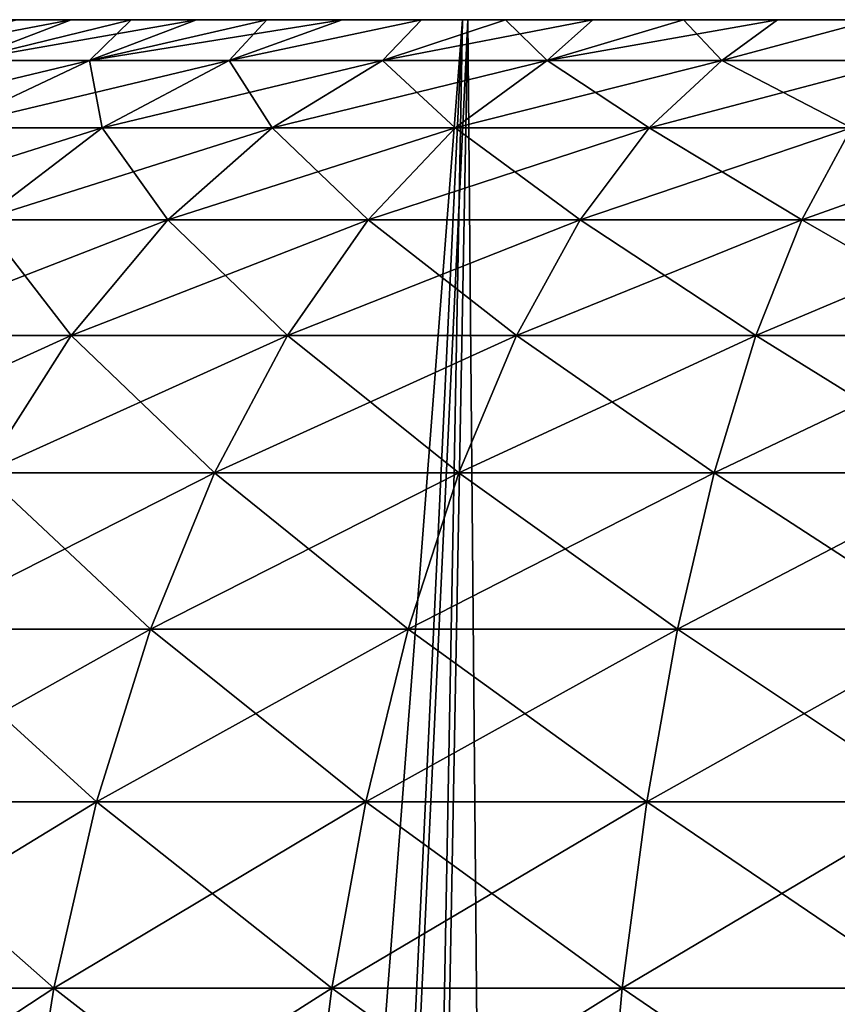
# Model space of a CAD drawing. Header units: millimetres. Extents: x -68 to 68, y 0 to 255.
# Tile 90 of 217: x 56.77 to 57.81, y 28.75 to 30. Entities that reach past the tile are written whole.
import ezdxf

# ---------------------------------------------------------------- set-up
doc = ezdxf.new("R2010")
doc.units = ezdxf.units.MM
doc.header["$LTSCALE"] = 41.718519
for name, color, linetype in [('10', 7, 'CONTINUOUS'), ('15', 7, 'CONTINUOUS'), ('2', 7, 'CONTINUOUS'), ('6', 7, 'CONTINUOUS'), ('69', 7, 'CONTINUOUS'), ('70', 7, 'CONTINUOUS'), ('71', 7, 'CONTINUOUS')]:
    doc.layers.add(name, color=color, linetype=linetype)

msp = doc.modelspace()

# ---------------------------------------------------------------- linework, layer by layer
at = {"layer": '10', "color": 7, "linetype": 'Continuous', "true_color": 0xf5f5f5}
for points in [[(55.3164, 24.2869, 35.542), (56.6101, 30, 33.9308), (56.9445, 24.2869, 32.8703), (55.3164, 24.2869, 35.542)], [(56.9821, 24.2869, -32.8051), (56.6101, 30, -33.9308), (55.3615, 24.2869, -35.4716), (56.9821, 24.2869, -32.8051)], [(56.6101, 30, 33.9308), (58.2068, 30, 31.1122), (56.9445, 24.2869, 32.8703), (56.6101, 30, 33.9308)], [(58.2068, 30, -31.1122), (56.6101, 30, -33.9308), (56.9821, 24.2869, -32.8051), (58.2068, 30, -31.1122)], [(56.9445, 24.2869, 32.8703), (58.2068, 30, 31.1122), (58.4438, 24.2869, 30.1241), (56.9445, 24.2869, 32.8703)], [(58.4744, 24.2869, -30.0646), (58.2068, 30, -31.1122), (56.9821, 24.2869, -32.8051), (58.4744, 24.2869, -30.0646)]]:
    msp.add_3dface(points, dxfattribs=at)
at = {"layer": '15', "color": 252, "linetype": 'Continuous', "true_color": 0x96918c}
for points in [[(55.9668, 30, 33.5452), (57.5454, 30, 30.7586), (28.8542, 30, 32.5698), (55.9668, 30, 33.5452)], [(28.8542, 30, 32.5698), (57.5454, 30, 30.7586), (30.7681, 30, 30.7681), (28.8542, 30, 32.5698)], [(57.5454, 30, -30.7586), (55.9668, 30, -33.5452), (30.7681, 30, -30.7681), (57.5454, 30, -30.7586)], [(32.5697, 30, -28.8543), (57.5454, 30, -30.7586), (30.7681, 30, -30.7681), (32.5697, 30, -28.8543)], [(30.7681, 30, 30.7681), (57.5454, 30, 30.7586), (32.5697, 30, 28.8543), (30.7681, 30, 30.7681)], [(58.9853, 30, -27.898), (57.5454, 30, -30.7586), (32.5697, 30, -28.8543), (58.9853, 30, -27.898)], [(34.2525, 30, -26.8351), (58.9853, 30, -27.898), (32.5697, 30, -28.8543), (34.2525, 30, -26.8351)], [(57.5454, 30, 30.7586), (58.9853, 30, 27.898), (32.5697, 30, 28.8543), (57.5454, 30, 30.7586)], [(32.5697, 30, 28.8543), (58.9853, 30, 27.898), (34.2525, 30, 26.8351), (32.5697, 30, 28.8543)], [(60.2832, 30, -24.9701), (58.9853, 30, -27.898), (34.2525, 30, -26.8351), (60.2832, 30, -24.9701)], [(35.8103, 30, -24.718), (60.2832, 30, -24.9701), (34.2525, 30, -26.8351), (35.8103, 30, -24.718)], [(58.9853, 30, 27.898), (60.2832, 30, 24.9701), (34.2525, 30, 26.8351), (58.9853, 30, 27.898)], [(34.2525, 30, 26.8351), (60.2832, 30, 24.9701), (35.8103, 30, 24.718), (34.2525, 30, 26.8351)], [(37.2374, 30, -22.5107), (60.2832, 30, -24.9701), (35.8103, 30, -24.718), (37.2374, 30, -22.5107)], [(60.2832, 30, 24.9701), (61.4357, 30, 21.9821), (35.8103, 30, 24.718), (60.2832, 30, 24.9701)], [(35.8103, 30, 24.718), (61.4357, 30, 21.9821), (37.2374, 30, 22.5107), (35.8103, 30, 24.718)], [(61.4357, 30, -21.9821), (60.2832, 30, -24.9701), (37.2374, 30, -22.5107), (61.4357, 30, -21.9821)], [(38.5286, 30, -20.2214), (61.4357, 30, -21.9821), (37.2374, 30, -22.5107), (38.5286, 30, -20.2214)], [(37.2374, 30, 22.5107), (61.4357, 30, 21.9821), (38.5286, 30, 20.2214), (37.2374, 30, 22.5107)], [(62.4404, 30, -18.941), (61.4357, 30, -21.9821), (38.5286, 30, -20.2214), (62.4404, 30, -18.941)], [(39.6792, 30, -17.8582), (62.4404, 30, -18.941), (38.5286, 30, -20.2214), (39.6792, 30, -17.8582)], [(61.4357, 30, 21.9821), (62.4404, 30, 18.941), (38.5286, 30, 20.2214), (61.4357, 30, 21.9821)], [(38.5286, 30, 20.2214), (62.4404, 30, 18.941), (39.6792, 30, 17.8582), (38.5286, 30, 20.2214)], [(63.2945, 30, -15.8545), (62.4404, 30, -18.941), (39.6792, 30, -17.8582), (63.2945, 30, -15.8545)], [(40.6851, 30, -15.4298), (63.2945, 30, -15.8545), (39.6792, 30, -17.8582), (40.6851, 30, -15.4298)], [(62.4404, 30, 18.941), (63.2945, 30, 15.8545), (39.6792, 30, 17.8582), (62.4404, 30, 18.941)], [(39.6792, 30, 17.8582), (63.2945, 30, 15.8545), (40.6851, 30, 15.4298), (39.6792, 30, 17.8582)], [(41.5425, 30, -12.9452), (63.2945, 30, -15.8545), (40.6851, 30, -15.4298), (41.5425, 30, -12.9452)], [(63.2945, 30, 15.8545), (63.9962, 30, 12.7296), (40.6851, 30, 15.4298), (63.2945, 30, 15.8545)], [(40.6851, 30, 15.4298), (63.9962, 30, 12.7296), (41.5425, 30, 12.9452), (40.6851, 30, 15.4298)], [(63.9962, 30, -12.7296), (63.2945, 30, -15.8545), (41.5425, 30, -12.9452), (63.9962, 30, -12.7296)], [(42.2483, 30, -10.4133), (63.9962, 30, -12.7296), (41.5425, 30, -12.9452), (42.2483, 30, -10.4133)], [(41.5425, 30, 12.9452), (63.9962, 30, 12.7296), (42.2483, 30, 10.4133), (41.5425, 30, 12.9452)], [(64.5438, 30, -9.5742), (63.9962, 30, -12.7296), (42.2483, 30, -10.4133), (64.5438, 30, -9.5742)], [(42.8, 30, -7.8433), (64.5438, 30, -9.5742), (42.2483, 30, -10.4133), (42.8, 30, -7.8433)], [(63.9962, 30, 12.7296), (64.5438, 30, 9.5742), (42.2483, 30, 10.4133), (63.9962, 30, 12.7296)], [(42.2483, 30, 10.4133), (64.5438, 30, 9.5742), (42.8, 30, 7.8433), (42.2483, 30, 10.4133)], [(64.9358, 30, -6.3956), (64.5438, 30, -9.5742), (42.8, 30, -7.8433), (64.9358, 30, -6.3956)], [(43.1954, 30, -5.2449), (64.9358, 30, -6.3956), (42.8, 30, -7.8433), (43.1954, 30, -5.2449)], [(64.5438, 30, 9.5742), (64.9358, 30, 6.3956), (42.8, 30, 7.8433), (64.5438, 30, 9.5742)], [(42.8, 30, 7.8433), (64.9358, 30, 6.3956), (43.1954, 30, 5.2449), (42.8, 30, 7.8433)], [(64.9358, 30, -6.3956), (43.1954, 30, -5.2449), (58.2633, 30, -4.3658), (64.9358, 30, -6.3956)], [(43.1954, 30, 5.2449), (64.9358, 30, 6.3956), (58.7367, 30, 4.3658), (43.1954, 30, 5.2449)], [(56.452, 30, 3.8629), (43.1954, 30, 5.2449), (56.8817, 30, 4.0617), (56.452, 30, 3.8629)], [(56.8817, 30, 4.0617), (43.1954, 30, 5.2449), (57.3303, 30, 4.2129), (56.8817, 30, 4.0617)], [(57.3303, 30, 4.2129), (43.1954, 30, 5.2449), (57.7926, 30, 4.3146), (57.3303, 30, 4.2129)], [(57.7926, 30, 4.3146), (43.1954, 30, 5.2449), (58.2633, 30, 4.3658), (57.7926, 30, 4.3146)], [(58.2633, 30, 4.3658), (43.1954, 30, 5.2449), (58.7367, 30, 4.3658), (58.2633, 30, 4.3658)], [(43.1954, 30, -5.2449), (43.4333, 30, -2.6273), (57.7926, 30, -4.3146), (43.1954, 30, -5.2449)], [(58.2633, 30, -4.3658), (43.1954, 30, -5.2449), (57.7926, 30, -4.3146), (58.2633, 30, -4.3658)], [(57.7926, 30, -4.3146), (43.4333, 30, -2.6273), (57.3303, 30, -4.2129), (57.7926, 30, -4.3146)], [(57.3303, 30, -4.2129), (43.4333, 30, -2.6273), (56.8817, 30, -4.0617), (57.3303, 30, -4.2129)], [(56.8817, 30, -4.0617), (43.4333, 30, -2.6273), (56.452, 30, -3.8629), (56.8817, 30, -4.0617)]]:
    msp.add_3dface(points, dxfattribs=at)
at = {"layer": '2', "color": 7, "linetype": 'Continuous', "true_color": 0xf5f5f5}
for points in [[(56.6101, 30, 33.9308), (54.8769, 30, 36.6677), (57.3414, 30, 35.612), (56.6101, 30, 33.9308)], [(57.3414, 30, 35.612), (54.8769, 30, 36.6677), (55.5538, 30, 38.341), (57.3414, 30, 35.612)], [(54.8769, 30, -36.6677), (56.6101, 30, -33.9308), (57.3343, 30, -35.6234), (54.8769, 30, -36.6677)], [(55.5462, 30, -38.352), (54.8769, 30, -36.6677), (57.3343, 30, -35.6234), (55.5462, 30, -38.352)], [(58.2068, 30, 31.1122), (56.6101, 30, 33.9308), (58.9951, 30, 32.7998), (58.2068, 30, 31.1122)], [(58.9951, 30, 32.7998), (56.6101, 30, 33.9308), (57.3414, 30, 35.612), (58.9951, 30, 32.7998)], [(56.6101, 30, -33.9308), (58.2068, 30, -31.1122), (58.9886, 30, -32.8116), (56.6101, 30, -33.9308)], [(57.3343, 30, -35.6234), (56.6101, 30, -33.9308), (58.9886, 30, -32.8116), (57.3343, 30, -35.6234)]]:
    msp.add_3dface(points, dxfattribs=at)
at = {"layer": '6', "color": 7, "linetype": 'Continuous', "true_color": 0xf5f5f5}
for points in [[(55.5462, 30, -38.352), (57.3343, 30, -35.6234), (55.0455, 0.2869, -36.7802), (55.5462, 30, -38.352)], [(55.0455, 0.2869, -36.7802), (57.3343, 30, -35.6234), (55.9316, 0.2869, -35.4183), (55.0455, 0.2869, -36.7802)], [(57.3414, 30, 35.612), (55.5538, 30, 38.341), (55.9316, 0.2869, 35.4183), (57.3414, 30, 35.612)], [(55.9316, 0.2869, -35.4183), (57.3343, 30, -35.6234), (56.7839, 0.2869, -34.035), (55.9316, 0.2869, -35.4183)], [(56.7839, 0.2869, 34.035), (57.3414, 30, 35.612), (55.9316, 0.2869, 35.4183), (56.7839, 0.2869, 34.035)], [(57.3343, 30, -35.6234), (58.9886, 30, -32.8116), (56.7839, 0.2869, -34.035), (57.3343, 30, -35.6234)], [(56.7839, 0.2869, -34.035), (58.9886, 30, -32.8116), (57.6021, 0.2869, -32.6312), (56.7839, 0.2869, -34.035)], [(57.6021, 0.2869, 32.6312), (57.3414, 30, 35.612), (56.7839, 0.2869, 34.035), (57.6021, 0.2869, 32.6312)], [(58.9951, 30, 32.7998), (57.3414, 30, 35.612), (57.6021, 0.2869, 32.6312), (58.9951, 30, 32.7998)], [(57.6021, 0.2869, -32.6312), (58.9886, 30, -32.8116), (58.3856, 0.2869, -31.2077), (57.6021, 0.2869, -32.6312)], [(58.3856, 0.2869, 31.2077), (58.9951, 30, 32.7998), (57.6021, 0.2869, 32.6312), (58.3856, 0.2869, 31.2077)]]:
    msp.add_3dface(points, dxfattribs=at)
at = {"layer": '69', "linetype": 'Continuous'}
for points in [[(56.5649, 29.948, 1.1643), (56.7021, 29.948, 1.3667), (56.8371, 30, 1.1112), (56.5649, 29.948, 1.1643)], [(56.768, 30, 1), (56.5649, 29.948, 1.1643), (56.8371, 30, 1.1112), (56.768, 30, 1)], [(56.7021, 29.948, 1.3667), (56.8604, 29.948, 1.5531), (56.9133, 30, 1.2175), (56.7021, 29.948, 1.3667)], [(56.8371, 30, 1.1112), (56.7021, 29.948, 1.3667), (56.9133, 30, 1.2175), (56.8371, 30, 1.1112)], [(56.8604, 29.948, 1.5531), (57.038, 29.948, 1.7212), (57.0857, 30, 1.4141), (56.8604, 29.948, 1.5531)], [(56.9133, 30, 1.2175), (56.8604, 29.948, 1.5531), (56.9964, 30, 1.3188), (56.9133, 30, 1.2175)], [(56.9964, 30, 1.3188), (56.8604, 29.948, 1.5531), (57.0857, 30, 1.4141), (56.9964, 30, 1.3188)], [(57.038, 29.948, 1.7212), (57.2326, 29.948, 1.8692), (57.2824, 30, 1.5866), (57.038, 29.948, 1.7212)], [(57.0857, 30, 1.4141), (57.038, 29.948, 1.7212), (57.1814, 30, 1.5037), (57.0857, 30, 1.4141)], [(57.1814, 30, 1.5037), (57.038, 29.948, 1.7212), (57.2824, 30, 1.5866), (57.1814, 30, 1.5037)], [(57.2326, 29.948, 1.8692), (57.4422, 29.948, 1.9953), (57.3889, 30, 1.6629), (57.2326, 29.948, 1.8692)], [(57.2824, 30, 1.5866), (57.2326, 29.948, 1.8692), (57.3889, 30, 1.6629), (57.2824, 30, 1.5866)], [(57.3889, 30, 1.6629), (57.4422, 29.948, 1.9953), (57.5, 30, 1.7321), (57.3889, 30, 1.6629)], [(57.4422, 29.948, 1.9953), (57.6641, 29.948, 2.098), (57.6154, 30, 1.7937), (57.4422, 29.948, 1.9953)], [(57.5, 30, 1.7321), (57.4422, 29.948, 1.9953), (57.6154, 30, 1.7937), (57.5, 30, 1.7321)], [(57.6154, 30, 1.7937), (57.6641, 29.948, 2.098), (57.7347, 30, 1.8478), (57.6154, 30, 1.7937)], [(57.6641, 29.948, 2.098), (57.8958, 29.948, 2.176), (57.857, 30, 1.8938), (57.6641, 29.948, 2.098)], [(57.7347, 30, 1.8478), (57.6641, 29.948, 2.098), (57.857, 30, 1.8938), (57.7347, 30, 1.8478)], [(56.6792, 29.8627, 1.7247), (56.8764, 29.8627, 1.9115), (56.8604, 29.948, 1.5531), (56.6792, 29.8627, 1.7247)], [(56.7021, 29.948, 1.3667), (56.6792, 29.8627, 1.7247), (56.8604, 29.948, 1.5531), (56.7021, 29.948, 1.3667)], [(56.8604, 29.948, 1.5531), (56.8764, 29.8627, 1.9115), (57.038, 29.948, 1.7212), (56.8604, 29.948, 1.5531)], [(56.8764, 29.8627, 1.9115), (57.0925, 29.8627, 2.0758), (57.038, 29.948, 1.7212), (56.8764, 29.8627, 1.9115)], [(57.038, 29.948, 1.7212), (57.0925, 29.8627, 2.0758), (57.2326, 29.948, 1.8692), (57.038, 29.948, 1.7212)], [(57.0925, 29.8627, 2.0758), (57.3252, 29.8627, 2.2158), (57.2326, 29.948, 1.8692), (57.0925, 29.8627, 2.0758)], [(57.2326, 29.948, 1.8692), (57.3252, 29.8627, 2.2158), (57.4422, 29.948, 1.9953), (57.2326, 29.948, 1.8692)], [(57.3252, 29.8627, 2.2158), (57.5717, 29.8627, 2.3299), (57.4422, 29.948, 1.9953), (57.3252, 29.8627, 2.2158)], [(57.4422, 29.948, 1.9953), (57.5717, 29.8627, 2.3299), (57.6641, 29.948, 2.098), (57.4422, 29.948, 1.9953)], [(57.5717, 29.8627, 2.3299), (57.829, 29.8627, 2.4166), (57.6641, 29.948, 2.098), (57.5717, 29.8627, 2.3299)], [(57.6641, 29.948, 2.098), (57.829, 29.8627, 2.4166), (57.8958, 29.948, 2.176), (57.6641, 29.948, 2.098)], [(56.6792, 29.8627, 1.7247), (56.7233, 29.7456, 2.0917), (56.8764, 29.8627, 1.9115), (56.6792, 29.8627, 1.7247)], [(56.7233, 29.7456, 2.0917), (56.9599, 29.7456, 2.2715), (56.8764, 29.8627, 1.9115), (56.7233, 29.7456, 2.0917)], [(56.8764, 29.8627, 1.9115), (56.9599, 29.7456, 2.2715), (57.0925, 29.8627, 2.0758), (56.8764, 29.8627, 1.9115)], [(56.9599, 29.7456, 2.2715), (57.2145, 29.7456, 2.4247), (57.0925, 29.8627, 2.0758), (56.9599, 29.7456, 2.2715)], [(57.0925, 29.8627, 2.0758), (57.2145, 29.7456, 2.4247), (57.3252, 29.8627, 2.2158), (57.0925, 29.8627, 2.0758)], [(57.2145, 29.7456, 2.4247), (57.4842, 29.7456, 2.5495), (57.3252, 29.8627, 2.2158), (57.2145, 29.7456, 2.4247)], [(57.3252, 29.8627, 2.2158), (57.4842, 29.7456, 2.5495), (57.5717, 29.8627, 2.3299), (57.3252, 29.8627, 2.2158)], [(57.4842, 29.7456, 2.5495), (57.7658, 29.7456, 2.6443), (57.5717, 29.8627, 2.3299), (57.4842, 29.7456, 2.5495)], [(57.5717, 29.8627, 2.3299), (57.7658, 29.7456, 2.6443), (57.829, 29.8627, 2.4166), (57.5717, 29.8627, 2.3299)], [(57.7658, 29.7456, 2.6443), (58.056, 29.7456, 2.7082), (57.829, 29.8627, 2.4166), (57.7658, 29.7456, 2.6443)], [(56.5815, 29.5986, 2.2586), (56.837, 29.5986, 2.4528), (56.7233, 29.7456, 2.0917), (56.5815, 29.5986, 2.2586)], [(56.7233, 29.7456, 2.0917), (56.837, 29.5986, 2.4528), (56.9599, 29.7456, 2.2715), (56.7233, 29.7456, 2.0917)], [(56.837, 29.5986, 2.4528), (57.1119, 29.5986, 2.6182), (56.9599, 29.7456, 2.2715), (56.837, 29.5986, 2.4528)], [(56.9599, 29.7456, 2.2715), (57.1119, 29.5986, 2.6182), (57.2145, 29.7456, 2.4247), (56.9599, 29.7456, 2.2715)], [(57.1119, 29.5986, 2.6182), (57.4031, 29.5986, 2.753), (57.2145, 29.7456, 2.4247), (57.1119, 29.5986, 2.6182)], [(57.2145, 29.7456, 2.4247), (57.4031, 29.5986, 2.753), (57.4842, 29.7456, 2.5495), (57.2145, 29.7456, 2.4247)], [(57.4031, 29.5986, 2.753), (57.7072, 29.5986, 2.8554), (57.4842, 29.7456, 2.5495), (57.4031, 29.5986, 2.753)], [(57.4842, 29.7456, 2.5495), (57.7072, 29.5986, 2.8554), (57.7658, 29.7456, 2.6443), (57.4842, 29.7456, 2.5495)], [(57.7072, 29.5986, 2.8554), (58.0206, 29.5986, 2.9244), (57.7658, 29.7456, 2.6443), (57.7072, 29.5986, 2.8554)], [(57.7658, 29.7456, 2.6443), (58.0206, 29.5986, 2.9244), (58.056, 29.7456, 2.7082), (57.7658, 29.7456, 2.6443)], [(56.5815, 29.5986, 2.2586), (56.7258, 29.4244, 2.6167), (56.837, 29.5986, 2.4528), (56.5815, 29.5986, 2.2586)], [(56.7258, 29.4244, 2.6167), (57.0191, 29.4244, 2.7932), (56.837, 29.5986, 2.4528), (56.7258, 29.4244, 2.6167)], [(56.837, 29.5986, 2.4528), (57.0191, 29.4244, 2.7932), (57.1119, 29.5986, 2.6182), (56.837, 29.5986, 2.4528)], [(57.0191, 29.4244, 2.7932), (57.3298, 29.4244, 2.9369), (57.1119, 29.5986, 2.6182), (57.0191, 29.4244, 2.7932)], [(57.1119, 29.5986, 2.6182), (57.3298, 29.4244, 2.9369), (57.4031, 29.5986, 2.753), (57.1119, 29.5986, 2.6182)], [(57.3298, 29.4244, 2.9369), (57.6542, 29.4244, 3.0462), (57.4031, 29.5986, 2.753), (57.3298, 29.4244, 2.9369)], [(57.4031, 29.5986, 2.753), (57.6542, 29.4244, 3.0462), (57.7072, 29.5986, 2.8554), (57.4031, 29.5986, 2.753)], [(57.6542, 29.4244, 3.0462), (57.9885, 29.4244, 3.1198), (57.7072, 29.5986, 2.8554), (57.6542, 29.4244, 3.0462)], [(57.7072, 29.5986, 2.8554), (57.9885, 29.4244, 3.1198), (58.0206, 29.5986, 2.9244), (57.7072, 29.5986, 2.8554)], [(56.6284, 29.2257, 2.7604), (56.9378, 29.2257, 2.9466), (56.7258, 29.4244, 2.6167), (56.6284, 29.2257, 2.7604)], [(56.7258, 29.4244, 2.6167), (56.9378, 29.2257, 2.9466), (57.0191, 29.4244, 2.7932), (56.7258, 29.4244, 2.6167)], [(56.9378, 29.2257, 2.9466), (57.2656, 29.2257, 3.0982), (57.0191, 29.4244, 2.7932), (56.9378, 29.2257, 2.9466)], [(57.0191, 29.4244, 2.7932), (57.2656, 29.2257, 3.0982), (57.3298, 29.4244, 2.9369), (57.0191, 29.4244, 2.7932)], [(57.2656, 29.2257, 3.0982), (57.6078, 29.2257, 3.2135), (57.3298, 29.4244, 2.9369), (57.2656, 29.2257, 3.0982)], [(57.3298, 29.4244, 2.9369), (57.6078, 29.2257, 3.2135), (57.6542, 29.4244, 3.0462), (57.3298, 29.4244, 2.9369)], [(57.6078, 29.2257, 3.2135), (57.9604, 29.2257, 3.2911), (57.6542, 29.4244, 3.0462), (57.6078, 29.2257, 3.2135)], [(57.6542, 29.4244, 3.0462), (57.9604, 29.2257, 3.2911), (57.9885, 29.4244, 3.1198), (57.6542, 29.4244, 3.0462)], [(56.5464, 29.0061, 2.8814), (56.8693, 29.0061, 3.0757), (56.6284, 29.2257, 2.7604), (56.5464, 29.0061, 2.8814)], [(56.6284, 29.2257, 2.7604), (56.8693, 29.0061, 3.0757), (56.9378, 29.2257, 2.9466), (56.6284, 29.2257, 2.7604)], [(56.8693, 29.0061, 3.0757), (57.2114, 29.0061, 3.234), (56.9378, 29.2257, 2.9466), (56.8693, 29.0061, 3.0757)], [(56.9378, 29.2257, 2.9466), (57.2114, 29.0061, 3.234), (57.2656, 29.2257, 3.0982), (56.9378, 29.2257, 2.9466)], [(57.2114, 29.0061, 3.234), (57.5687, 29.0061, 3.3544), (57.2656, 29.2257, 3.0982), (57.2114, 29.0061, 3.234)], [(57.2656, 29.2257, 3.0982), (57.5687, 29.0061, 3.3544), (57.6078, 29.2257, 3.2135), (57.2656, 29.2257, 3.0982)], [(57.5687, 29.0061, 3.3544), (57.9368, 29.0061, 3.4354), (57.6078, 29.2257, 3.2135), (57.5687, 29.0061, 3.3544)], [(57.6078, 29.2257, 3.2135), (57.9368, 29.0061, 3.4354), (57.9604, 29.2257, 3.2911), (57.6078, 29.2257, 3.2135)], [(56.4811, 28.7694, 2.9777), (56.8149, 28.7694, 3.1785), (56.5464, 29.0061, 2.8814), (56.4811, 28.7694, 2.9777)], [(56.5464, 29.0061, 2.8814), (56.8149, 28.7694, 3.1785), (56.8693, 29.0061, 3.0757), (56.5464, 29.0061, 2.8814)], [(56.8149, 28.7694, 3.1785), (57.1684, 28.7694, 3.3421), (56.8693, 29.0061, 3.0757), (56.8149, 28.7694, 3.1785)], [(56.8693, 29.0061, 3.0757), (57.1684, 28.7694, 3.3421), (57.2114, 29.0061, 3.234), (56.8693, 29.0061, 3.0757)], [(57.1684, 28.7694, 3.3421), (57.5375, 28.7694, 3.4664), (57.2114, 29.0061, 3.234), (57.1684, 28.7694, 3.3421)], [(57.2114, 29.0061, 3.234), (57.5375, 28.7694, 3.4664), (57.5687, 29.0061, 3.3544), (57.2114, 29.0061, 3.234)], [(57.5375, 28.7694, 3.4664), (57.918, 28.7694, 3.5502), (57.5687, 29.0061, 3.3544), (57.5375, 28.7694, 3.4664)], [(57.5687, 29.0061, 3.3544), (57.918, 28.7694, 3.5502), (57.9368, 29.0061, 3.4354), (57.5687, 29.0061, 3.3544)], [(56.4337, 28.5194, 3.0476), (56.7753, 28.5194, 3.2531), (56.4811, 28.7694, 2.9777), (56.4337, 28.5194, 3.0476)], [(56.4811, 28.7694, 2.9777), (56.7753, 28.5194, 3.2531), (56.8149, 28.7694, 3.1785), (56.4811, 28.7694, 2.9777)], [(56.7753, 28.5194, 3.2531), (57.1372, 28.5194, 3.4205), (56.8149, 28.7694, 3.1785), (56.7753, 28.5194, 3.2531)], [(56.8149, 28.7694, 3.1785), (57.1372, 28.5194, 3.4205), (57.1684, 28.7694, 3.3421), (56.8149, 28.7694, 3.1785)], [(57.1372, 28.5194, 3.4205), (57.515, 28.5194, 3.5478), (57.1684, 28.7694, 3.3421), (57.1372, 28.5194, 3.4205)], [(57.1684, 28.7694, 3.3421), (57.515, 28.5194, 3.5478), (57.5375, 28.7694, 3.4664), (57.1684, 28.7694, 3.3421)], [(57.515, 28.5194, 3.5478), (57.9043, 28.5194, 3.6335), (57.5375, 28.7694, 3.4664), (57.515, 28.5194, 3.5478)], [(57.5375, 28.7694, 3.4664), (57.9043, 28.5194, 3.6335), (57.918, 28.7694, 3.5502), (57.5375, 28.7694, 3.4664)]]:
    msp.add_3dface(points, dxfattribs=at)
at = {"layer": '70', "linetype": 'Continuous'}
for points in [[(56.5, 30), (56.5043, 30, 0.1312), (57.0566, 30), (56.5, 30)], [(56.5043, 30, -0.1312), (56.5, 30), (57.7783, 30, -1.25), (56.5043, 30, -0.1312)], [(57.7783, 30, -1.25), (56.5, 30), (57.0566, 30), (57.7783, 30, -1.25)], [(56.5043, 30, 0.1312), (56.5171, 30, 0.2612), (57.0566, 30), (56.5043, 30, 0.1312)], [(56.5171, 30, -0.2612), (56.5043, 30, -0.1312), (57.7783, 30, -1.25), (56.5171, 30, -0.2612)], [(56.5171, 30, 0.2612), (56.5384, 30, 0.3901), (57.0566, 30), (56.5171, 30, 0.2612)], [(56.5384, 30, -0.3901), (56.5171, 30, -0.2612), (57.7783, 30, -1.25), (56.5384, 30, -0.3901)], [(56.5384, 30, 0.3901), (56.5682, 30, 0.5177), (57.0566, 30), (56.5384, 30, 0.3901)], [(56.5682, 30, -0.5177), (56.5384, 30, -0.3901), (57.7783, 30, -1.25), (56.5682, 30, -0.5177)], [(56.5682, 30, 0.5177), (56.6061, 30, 0.6428), (57.0566, 30), (56.5682, 30, 0.5177)], [(56.6061, 30, -0.6428), (56.5682, 30, -0.5177), (57.7783, 30, -1.25), (56.6061, 30, -0.6428)], [(56.6061, 30, 0.6428), (56.6523, 30, 0.7654), (57.0566, 30), (56.6061, 30, 0.6428)], [(56.6523, 30, -0.7654), (56.6061, 30, -0.6428), (57.7783, 30, -1.25), (56.6523, 30, -0.7654)], [(56.6523, 30, 0.7654), (56.7062, 30, 0.8845), (57.0566, 30), (56.6523, 30, 0.7654)], [(56.7062, 30, -0.8845), (56.6523, 30, -0.7654), (57.7783, 30, -1.25), (56.7062, 30, -0.8845)], [(56.7062, 30, 0.8845), (56.768, 30, 1), (57.0566, 30), (56.7062, 30, 0.8845)], [(56.768, 30, -1), (56.7062, 30, -0.8845), (57.7783, 30, -1.25), (56.768, 30, -1)], [(56.768, 30, 1), (56.8371, 30, 1.1112), (57.0566, 30), (56.768, 30, 1)], [(56.8371, 30, -1.1112), (56.768, 30, -1), (57.7783, 30, -1.25), (56.8371, 30, -1.1112)], [(56.8371, 30, 1.1112), (56.9133, 30, 1.2175), (57.0566, 30), (56.8371, 30, 1.1112)], [(56.9133, 30, -1.2175), (56.8371, 30, -1.1112), (57.7783, 30, -1.25), (56.9133, 30, -1.2175)], [(56.9133, 30, 1.2175), (56.9964, 30, 1.3188), (57.7783, 30, 1.25), (56.9133, 30, 1.2175)], [(57.0566, 30), (56.9133, 30, 1.2175), (57.7783, 30, 1.25), (57.0566, 30)], [(56.9964, 30, -1.3188), (56.9133, 30, -1.2175), (57.7783, 30, -1.25), (56.9964, 30, -1.3188)], [(56.9964, 30, 1.3188), (57.0857, 30, 1.4141), (60.0036, 30, 1.3188), (56.9964, 30, 1.3188)], [(56.9964, 30, 1.3188), (60.0036, 30, 1.3188), (59.2217, 30, 1.25), (56.9964, 30, 1.3188)], [(57.7783, 30, 1.25), (56.9964, 30, 1.3188), (59.2217, 30, 1.25), (57.7783, 30, 1.25)], [(57.0857, 30, -1.4141), (56.9964, 30, -1.3188), (59.9143, 30, -1.4141), (57.0857, 30, -1.4141)], [(59.9143, 30, -1.4141), (56.9964, 30, -1.3188), (60.0036, 30, -1.3188), (59.9143, 30, -1.4141)], [(60.0036, 30, -1.3188), (56.9964, 30, -1.3188), (57.7783, 30, -1.25), (60.0036, 30, -1.3188)], [(57.0857, 30, 1.4141), (57.1814, 30, 1.5037), (59.9143, 30, 1.4141), (57.0857, 30, 1.4141)], [(57.0857, 30, 1.4141), (59.9143, 30, 1.4141), (60.0036, 30, 1.3188), (57.0857, 30, 1.4141)], [(57.1814, 30, -1.5037), (57.0857, 30, -1.4141), (59.8186, 30, -1.5037), (57.1814, 30, -1.5037)], [(59.8186, 30, -1.5037), (57.0857, 30, -1.4141), (59.9143, 30, -1.4141), (59.8186, 30, -1.5037)], [(57.1814, 30, 1.5037), (57.2824, 30, 1.5866), (59.8186, 30, 1.5037), (57.1814, 30, 1.5037)], [(57.1814, 30, 1.5037), (59.8186, 30, 1.5037), (59.9143, 30, 1.4141), (57.1814, 30, 1.5037)], [(57.2824, 30, -1.5866), (57.1814, 30, -1.5037), (59.7176, 30, -1.5866), (57.2824, 30, -1.5866)], [(59.7176, 30, -1.5866), (57.1814, 30, -1.5037), (59.8186, 30, -1.5037), (59.7176, 30, -1.5866)], [(57.2824, 30, 1.5866), (57.3889, 30, 1.6629), (59.7176, 30, 1.5866), (57.2824, 30, 1.5866)], [(57.2824, 30, 1.5866), (59.7176, 30, 1.5866), (59.8186, 30, 1.5037), (57.2824, 30, 1.5866)], [(57.3889, 30, -1.6629), (57.2824, 30, -1.5866), (59.6111, 30, -1.6629), (57.3889, 30, -1.6629)], [(59.6111, 30, -1.6629), (57.2824, 30, -1.5866), (59.7176, 30, -1.5866), (59.6111, 30, -1.6629)], [(57.3889, 30, 1.6629), (57.5, 30, 1.7321), (59.6111, 30, 1.6629), (57.3889, 30, 1.6629)], [(57.3889, 30, 1.6629), (59.6111, 30, 1.6629), (59.7176, 30, 1.5866), (57.3889, 30, 1.6629)], [(57.5, 30, -1.7321), (57.3889, 30, -1.6629), (59.5, 30, -1.7321), (57.5, 30, -1.7321)], [(59.5, 30, -1.7321), (57.3889, 30, -1.6629), (59.6111, 30, -1.6629), (59.5, 30, -1.7321)], [(57.5, 30, 1.7321), (57.6154, 30, 1.7937), (59.5, 30, 1.7321), (57.5, 30, 1.7321)], [(57.5, 30, 1.7321), (59.5, 30, 1.7321), (59.6111, 30, 1.6629), (57.5, 30, 1.7321)], [(57.6154, 30, -1.7937), (57.5, 30, -1.7321), (59.3846, 30, -1.7937), (57.6154, 30, -1.7937)], [(59.3846, 30, -1.7937), (57.5, 30, -1.7321), (59.5, 30, -1.7321), (59.3846, 30, -1.7937)], [(57.6154, 30, 1.7937), (57.7347, 30, 1.8478), (59.3846, 30, 1.7937), (57.6154, 30, 1.7937)], [(57.6154, 30, 1.7937), (59.3846, 30, 1.7937), (59.5, 30, 1.7321), (57.6154, 30, 1.7937)], [(57.7347, 30, -1.8478), (57.6154, 30, -1.7937), (59.2653, 30, -1.8478), (57.7347, 30, -1.8478)], [(59.2653, 30, -1.8478), (57.6154, 30, -1.7937), (59.3846, 30, -1.7937), (59.2653, 30, -1.8478)], [(57.7347, 30, 1.8478), (57.857, 30, 1.8938), (59.2653, 30, 1.8478), (57.7347, 30, 1.8478)], [(57.7347, 30, 1.8478), (59.2653, 30, 1.8478), (59.3846, 30, 1.7937), (57.7347, 30, 1.8478)], [(57.857, 30, -1.8938), (57.7347, 30, -1.8478), (59.143, 30, -1.8938), (57.857, 30, -1.8938)], [(59.143, 30, -1.8938), (57.7347, 30, -1.8478), (59.2653, 30, -1.8478), (59.143, 30, -1.8938)], [(59.2217, 30, -1.25), (60.0036, 30, -1.3188), (57.7783, 30, -1.25), (59.2217, 30, -1.25)]]:
    msp.add_3dface(points, dxfattribs=at)
at = {"layer": '71', "linetype": 'Continuous'}
for points in [[(56.768, 30, -1), (56.8371, 30, -1.1112), (56.5649, 29.948, -1.1643), (56.768, 30, -1)], [(56.8371, 30, -1.1112), (56.7021, 29.948, -1.3667), (56.5649, 29.948, -1.1643), (56.8371, 30, -1.1112)], [(56.8371, 30, -1.1112), (56.9133, 30, -1.2175), (56.7021, 29.948, -1.3667), (56.8371, 30, -1.1112)], [(56.9133, 30, -1.2175), (56.9964, 30, -1.3188), (56.7021, 29.948, -1.3667), (56.9133, 30, -1.2175)], [(56.9964, 30, -1.3188), (56.8604, 29.948, -1.5531), (56.7021, 29.948, -1.3667), (56.9964, 30, -1.3188)], [(56.9964, 30, -1.3188), (57.0857, 30, -1.4141), (56.8604, 29.948, -1.5531), (56.9964, 30, -1.3188)], [(57.0857, 30, -1.4141), (57.1814, 30, -1.5037), (56.8604, 29.948, -1.5531), (57.0857, 30, -1.4141)], [(57.1814, 30, -1.5037), (57.038, 29.948, -1.7212), (56.8604, 29.948, -1.5531), (57.1814, 30, -1.5037)], [(57.1814, 30, -1.5037), (57.2824, 30, -1.5866), (57.038, 29.948, -1.7212), (57.1814, 30, -1.5037)], [(57.2824, 30, -1.5866), (57.2326, 29.948, -1.8692), (57.038, 29.948, -1.7212), (57.2824, 30, -1.5866)], [(57.2824, 30, -1.5866), (57.3889, 30, -1.6629), (57.2326, 29.948, -1.8692), (57.2824, 30, -1.5866)], [(57.3889, 30, -1.6629), (57.5, 30, -1.7321), (57.2326, 29.948, -1.8692), (57.3889, 30, -1.6629)], [(57.5, 30, -1.7321), (57.4422, 29.948, -1.9953), (57.2326, 29.948, -1.8692), (57.5, 30, -1.7321)], [(57.5, 30, -1.7321), (57.6154, 30, -1.7937), (57.4422, 29.948, -1.9953), (57.5, 30, -1.7321)], [(57.6154, 30, -1.7937), (57.7347, 30, -1.8478), (57.4422, 29.948, -1.9953), (57.6154, 30, -1.7937)], [(57.7347, 30, -1.8478), (57.6641, 29.948, -2.098), (57.4422, 29.948, -1.9953), (57.7347, 30, -1.8478)], [(57.7347, 30, -1.8478), (57.857, 30, -1.8938), (57.6641, 29.948, -2.098), (57.7347, 30, -1.8478)], [(57.857, 30, -1.8938), (57.8958, 29.948, -2.176), (57.6641, 29.948, -2.098), (57.857, 30, -1.8938)], [(56.8604, 29.948, -1.5531), (56.5034, 29.8627, -1.5178), (56.7021, 29.948, -1.3667), (56.8604, 29.948, -1.5531)], [(56.6792, 29.8627, -1.7247), (56.5034, 29.8627, -1.5178), (56.8604, 29.948, -1.5531), (56.6792, 29.8627, -1.7247)], [(57.038, 29.948, -1.7212), (56.6792, 29.8627, -1.7247), (56.8604, 29.948, -1.5531), (57.038, 29.948, -1.7212)], [(56.8764, 29.8627, -1.9115), (56.6792, 29.8627, -1.7247), (57.038, 29.948, -1.7212), (56.8764, 29.8627, -1.9115)], [(57.2326, 29.948, -1.8692), (56.8764, 29.8627, -1.9115), (57.038, 29.948, -1.7212), (57.2326, 29.948, -1.8692)], [(57.0925, 29.8627, -2.0758), (56.8764, 29.8627, -1.9115), (57.2326, 29.948, -1.8692), (57.0925, 29.8627, -2.0758)], [(57.4422, 29.948, -1.9953), (57.0925, 29.8627, -2.0758), (57.2326, 29.948, -1.8692), (57.4422, 29.948, -1.9953)], [(57.3252, 29.8627, -2.2158), (57.0925, 29.8627, -2.0758), (57.4422, 29.948, -1.9953), (57.3252, 29.8627, -2.2158)], [(57.5717, 29.8627, -2.3299), (57.3252, 29.8627, -2.2158), (57.6641, 29.948, -2.098), (57.5717, 29.8627, -2.3299)], [(57.6641, 29.948, -2.098), (57.3252, 29.8627, -2.2158), (57.4422, 29.948, -1.9953), (57.6641, 29.948, -2.098)], [(57.829, 29.8627, -2.4166), (57.5717, 29.8627, -2.3299), (57.8958, 29.948, -2.176), (57.829, 29.8627, -2.4166)], [(57.8958, 29.948, -2.176), (57.5717, 29.8627, -2.3299), (57.6641, 29.948, -2.098), (57.8958, 29.948, -2.176)], [(56.7233, 29.7456, -2.0917), (56.5076, 29.7456, -1.8873), (56.8764, 29.8627, -1.9115), (56.7233, 29.7456, -2.0917)], [(56.8764, 29.8627, -1.9115), (56.5076, 29.7456, -1.8873), (56.6792, 29.8627, -1.7247), (56.8764, 29.8627, -1.9115)], [(56.9599, 29.7456, -2.2715), (56.7233, 29.7456, -2.0917), (57.0925, 29.8627, -2.0758), (56.9599, 29.7456, -2.2715)], [(57.0925, 29.8627, -2.0758), (56.7233, 29.7456, -2.0917), (56.8764, 29.8627, -1.9115), (57.0925, 29.8627, -2.0758)], [(57.2145, 29.7456, -2.4247), (56.9599, 29.7456, -2.2715), (57.3252, 29.8627, -2.2158), (57.2145, 29.7456, -2.4247)], [(57.3252, 29.8627, -2.2158), (56.9599, 29.7456, -2.2715), (57.0925, 29.8627, -2.0758), (57.3252, 29.8627, -2.2158)], [(57.4842, 29.7456, -2.5495), (57.2145, 29.7456, -2.4247), (57.5717, 29.8627, -2.3299), (57.4842, 29.7456, -2.5495)], [(57.5717, 29.8627, -2.3299), (57.2145, 29.7456, -2.4247), (57.3252, 29.8627, -2.2158), (57.5717, 29.8627, -2.3299)], [(57.7658, 29.7456, -2.6443), (57.4842, 29.7456, -2.5495), (57.829, 29.8627, -2.4166), (57.7658, 29.7456, -2.6443)], [(57.829, 29.8627, -2.4166), (57.4842, 29.7456, -2.5495), (57.5717, 29.8627, -2.3299), (57.829, 29.8627, -2.4166)], [(58.056, 29.7456, -2.7082), (57.7658, 29.7456, -2.6443), (58.0943, 29.8627, -2.475), (58.056, 29.7456, -2.7082)], [(58.0943, 29.8627, -2.475), (57.7658, 29.7456, -2.6443), (57.829, 29.8627, -2.4166), (58.0943, 29.8627, -2.475)], [(56.837, 29.5986, -2.4528), (56.5815, 29.5986, -2.2586), (56.9599, 29.7456, -2.2715), (56.837, 29.5986, -2.4528)], [(56.9599, 29.7456, -2.2715), (56.5815, 29.5986, -2.2586), (56.7233, 29.7456, -2.0917), (56.9599, 29.7456, -2.2715)], [(57.1119, 29.5986, -2.6182), (56.837, 29.5986, -2.4528), (57.2145, 29.7456, -2.4247), (57.1119, 29.5986, -2.6182)], [(57.2145, 29.7456, -2.4247), (56.837, 29.5986, -2.4528), (56.9599, 29.7456, -2.2715), (57.2145, 29.7456, -2.4247)], [(57.4031, 29.5986, -2.753), (57.1119, 29.5986, -2.6182), (57.4842, 29.7456, -2.5495), (57.4031, 29.5986, -2.753)], [(57.4842, 29.7456, -2.5495), (57.1119, 29.5986, -2.6182), (57.2145, 29.7456, -2.4247), (57.4842, 29.7456, -2.5495)], [(57.7072, 29.5986, -2.8554), (57.4031, 29.5986, -2.753), (57.7658, 29.7456, -2.6443), (57.7072, 29.5986, -2.8554)], [(57.7658, 29.7456, -2.6443), (57.4031, 29.5986, -2.753), (57.4842, 29.7456, -2.5495), (57.7658, 29.7456, -2.6443)], [(58.0206, 29.5986, -2.9244), (57.7072, 29.5986, -2.8554), (58.056, 29.7456, -2.7082), (58.0206, 29.5986, -2.9244)], [(58.056, 29.7456, -2.7082), (57.7072, 29.5986, -2.8554), (57.7658, 29.7456, -2.6443), (58.056, 29.7456, -2.7082)], [(56.7258, 29.4244, -2.6167), (56.4533, 29.4244, -2.4096), (56.837, 29.5986, -2.4528), (56.7258, 29.4244, -2.6167)], [(56.837, 29.5986, -2.4528), (56.4533, 29.4244, -2.4096), (56.5815, 29.5986, -2.2586), (56.837, 29.5986, -2.4528)], [(57.0191, 29.4244, -2.7932), (56.7258, 29.4244, -2.6167), (57.1119, 29.5986, -2.6182), (57.0191, 29.4244, -2.7932)], [(57.1119, 29.5986, -2.6182), (56.7258, 29.4244, -2.6167), (56.837, 29.5986, -2.4528), (57.1119, 29.5986, -2.6182)], [(57.3298, 29.4244, -2.9369), (57.0191, 29.4244, -2.7932), (57.4031, 29.5986, -2.753), (57.3298, 29.4244, -2.9369)], [(57.4031, 29.5986, -2.753), (57.0191, 29.4244, -2.7932), (57.1119, 29.5986, -2.6182), (57.4031, 29.5986, -2.753)], [(57.6542, 29.4244, -3.0462), (57.3298, 29.4244, -2.9369), (57.7072, 29.5986, -2.8554), (57.6542, 29.4244, -3.0462)], [(57.7072, 29.5986, -2.8554), (57.3298, 29.4244, -2.9369), (57.4031, 29.5986, -2.753), (57.7072, 29.5986, -2.8554)], [(57.9885, 29.4244, -3.1198), (57.6542, 29.4244, -3.0462), (58.0206, 29.5986, -2.9244), (57.9885, 29.4244, -3.1198)], [(58.0206, 29.5986, -2.9244), (57.6542, 29.4244, -3.0462), (57.7072, 29.5986, -2.8554), (58.0206, 29.5986, -2.9244)], [(56.9378, 29.2257, -2.9466), (56.6284, 29.2257, -2.7604), (57.0191, 29.4244, -2.7932), (56.9378, 29.2257, -2.9466)], [(57.0191, 29.4244, -2.7932), (56.6284, 29.2257, -2.7604), (56.7258, 29.4244, -2.6167), (57.0191, 29.4244, -2.7932)], [(57.2656, 29.2257, -3.0982), (56.9378, 29.2257, -2.9466), (57.3298, 29.4244, -2.9369), (57.2656, 29.2257, -3.0982)], [(57.3298, 29.4244, -2.9369), (56.9378, 29.2257, -2.9466), (57.0191, 29.4244, -2.7932), (57.3298, 29.4244, -2.9369)], [(57.6078, 29.2257, -3.2135), (57.2656, 29.2257, -3.0982), (57.6542, 29.4244, -3.0462), (57.6078, 29.2257, -3.2135)], [(57.6542, 29.4244, -3.0462), (57.2656, 29.2257, -3.0982), (57.3298, 29.4244, -2.9369), (57.6542, 29.4244, -3.0462)], [(57.9604, 29.2257, -3.2911), (57.6078, 29.2257, -3.2135), (57.9885, 29.4244, -3.1198), (57.9604, 29.2257, -3.2911)], [(57.9885, 29.4244, -3.1198), (57.6078, 29.2257, -3.2135), (57.6542, 29.4244, -3.0462), (57.9885, 29.4244, -3.1198)], [(56.8693, 29.0061, -3.0757), (56.5464, 29.0061, -2.8814), (56.9378, 29.2257, -2.9466), (56.8693, 29.0061, -3.0757)], [(56.9378, 29.2257, -2.9466), (56.5464, 29.0061, -2.8814), (56.6284, 29.2257, -2.7604), (56.9378, 29.2257, -2.9466)], [(57.2114, 29.0061, -3.234), (56.8693, 29.0061, -3.0757), (57.2656, 29.2257, -3.0982), (57.2114, 29.0061, -3.234)], [(57.2656, 29.2257, -3.0982), (56.8693, 29.0061, -3.0757), (56.9378, 29.2257, -2.9466), (57.2656, 29.2257, -3.0982)], [(57.5687, 29.0061, -3.3544), (57.2114, 29.0061, -3.234), (57.6078, 29.2257, -3.2135), (57.5687, 29.0061, -3.3544)], [(57.6078, 29.2257, -3.2135), (57.2114, 29.0061, -3.234), (57.2656, 29.2257, -3.0982), (57.6078, 29.2257, -3.2135)], [(57.9368, 29.0061, -3.4354), (57.5687, 29.0061, -3.3544), (57.9604, 29.2257, -3.2911), (57.9368, 29.0061, -3.4354)], [(57.9604, 29.2257, -3.2911), (57.5687, 29.0061, -3.3544), (57.6078, 29.2257, -3.2135), (57.9604, 29.2257, -3.2911)], [(56.8149, 28.7694, -3.1785), (56.4811, 28.7694, -2.9777), (56.8693, 29.0061, -3.0757), (56.8149, 28.7694, -3.1785)], [(56.8693, 29.0061, -3.0757), (56.4811, 28.7694, -2.9777), (56.5464, 29.0061, -2.8814), (56.8693, 29.0061, -3.0757)], [(57.1684, 28.7694, -3.3421), (56.8149, 28.7694, -3.1785), (57.2114, 29.0061, -3.234), (57.1684, 28.7694, -3.3421)], [(57.2114, 29.0061, -3.234), (56.8149, 28.7694, -3.1785), (56.8693, 29.0061, -3.0757), (57.2114, 29.0061, -3.234)], [(57.5375, 28.7694, -3.4664), (57.1684, 28.7694, -3.3421), (57.5687, 29.0061, -3.3544), (57.5375, 28.7694, -3.4664)], [(57.5687, 29.0061, -3.3544), (57.1684, 28.7694, -3.3421), (57.2114, 29.0061, -3.234), (57.5687, 29.0061, -3.3544)], [(57.918, 28.7694, -3.5502), (57.5375, 28.7694, -3.4664), (57.9368, 29.0061, -3.4354), (57.918, 28.7694, -3.5502)], [(57.9368, 29.0061, -3.4354), (57.5375, 28.7694, -3.4664), (57.5687, 29.0061, -3.3544), (57.9368, 29.0061, -3.4354)], [(56.7753, 28.5194, -3.2531), (56.4337, 28.5194, -3.0476), (56.8149, 28.7694, -3.1785), (56.7753, 28.5194, -3.2531)], [(56.8149, 28.7694, -3.1785), (56.4337, 28.5194, -3.0476), (56.4811, 28.7694, -2.9777), (56.8149, 28.7694, -3.1785)], [(57.1372, 28.5194, -3.4205), (56.7753, 28.5194, -3.2531), (57.1684, 28.7694, -3.3421), (57.1372, 28.5194, -3.4205)], [(57.1684, 28.7694, -3.3421), (56.7753, 28.5194, -3.2531), (56.8149, 28.7694, -3.1785), (57.1684, 28.7694, -3.3421)], [(57.515, 28.5194, -3.5478), (57.1372, 28.5194, -3.4205), (57.5375, 28.7694, -3.4664), (57.515, 28.5194, -3.5478)], [(57.5375, 28.7694, -3.4664), (57.1372, 28.5194, -3.4205), (57.1684, 28.7694, -3.3421), (57.5375, 28.7694, -3.4664)], [(57.9043, 28.5194, -3.6335), (57.515, 28.5194, -3.5478), (57.918, 28.7694, -3.5502), (57.9043, 28.5194, -3.6335)], [(57.918, 28.7694, -3.5502), (57.515, 28.5194, -3.5478), (57.5375, 28.7694, -3.4664), (57.918, 28.7694, -3.5502)]]:
    msp.add_3dface(points, dxfattribs=at)

doc.saveas('drawing.dxf')
